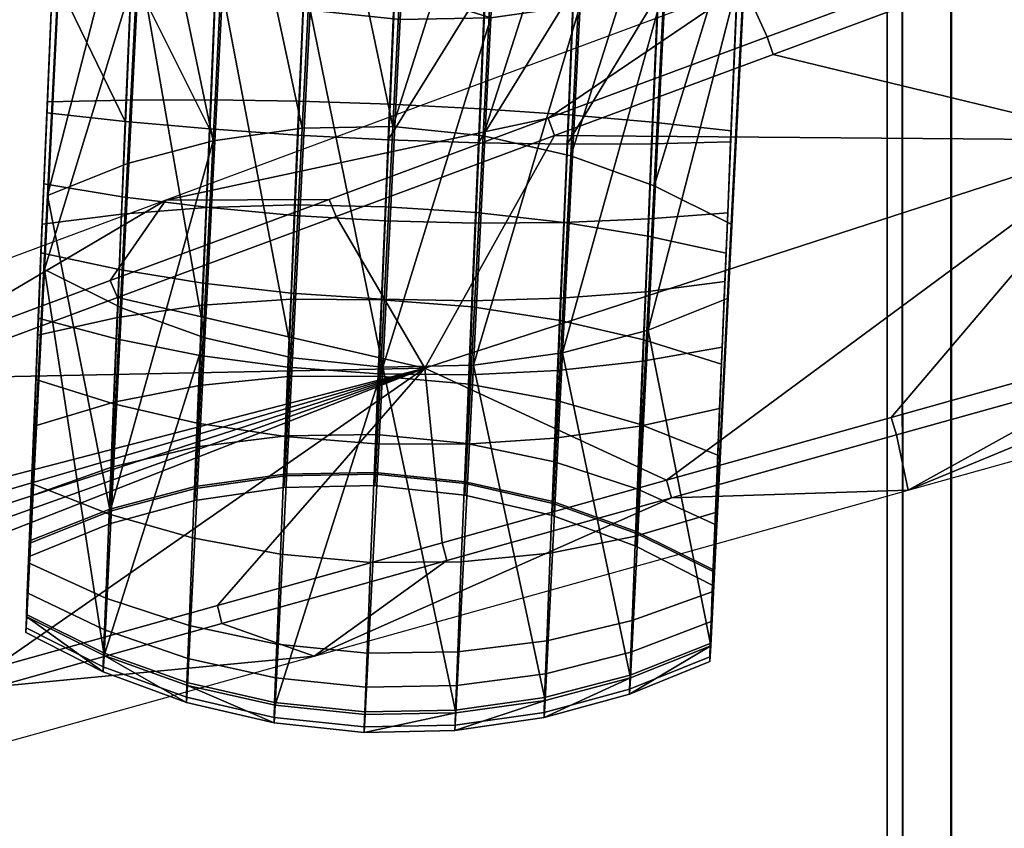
# Model space of a CAD drawing. Header units: millimetres. Extents: x -347 to 347, y -351 to 327.
# Tile 12 of 256: x -295 to -243, y -113 to -71. Entities that reach past the tile are written whole.
import ezdxf

# ---------------------------------------------------------------- set-up
doc = ezdxf.new("R2010")
doc.units = ezdxf.units.MM
doc.header["$MEASUREMENT"] = 0
for name, color, linetype in [('kolecka', 250, 'Continuous'), ('podnoz', 7, 'Continuous'), ('podrucky', 7, 'Continuous'), ('ram', 7, 'Continuous')]:
    doc.layers.add(name, color=color, linetype=linetype)

msp = doc.modelspace()

# ---------------------------------------------------------------- meshes
at = {"layer": 'kolecka'}
mesh = msp.add_polyface(dxfattribs=at)
corners = [(-297.408, -108.823, 44.823), (-297.408, -101.256, 52.449), (-297.408, -105.349, 49.092), (-297.408, -112.778, 35.059), (-297.408, -91.524, 56.48), (-297.408, -96.589, 54.946), (-297.408, -101.08, 7.433), (-297.408, -86.257, 57.001), (-297.408, -81.198, 56.521), (-297.408, -91.316, 3.478), (-297.408, -80.989, 3.519), (-297.408, -71.257, 7.551), (-297.408, -75.924, 5.054), (-297.408, -71.434, 52.567), (-297.408, -76.318, 55.104), (-297.408, -86.257, 3), (-25, -346.98, 24.733), (-25, -342.949, 15), (-25, -345.446, 19.667), (-25, -347.501, 30), (-25, -347.021, 35.059), (-25, -335.323, 7.433), (-25, -325.559, 3.478), (-25, -330.439, 4.895), (-25, -339.593, 10.907), (-25, -325.767, 56.48), (-25, -305.5, 7.551), (-25, -343.067, 44.823), (-25, -345.604, 39.939), (-25, -339.593, 49.092), (-25, -335.5, 52.449), (-25, -330.833, 54.946), (-25, -320.5, 57.001), (-25, -315.441, 56.521), (-25, -315.233, 3.519), (-25, -310.167, 5.054), (-25, -293.979, 24.941), (-25, -297.934, 15.177), (-25, -295.395, 20.061), (-25, -301.408, 10.907), (-25, -294.02, 35.267)]
mesh.append_faces([[corners[k] for k in face] for face in [(0, 1, 2, 2), (1, 0, 3, 3), (4, 5, 1, 1), (6, 1, 3, 3), (6, 4, 1, 1), (7, 4, 8, 8), (9, 10, 6, 6), (11, 6, 10, 10), (10, 12, 11, 11), (11, 8, 4, 4), (13, 14, 8, 8), (11, 13, 8, 8), (15, 10, 9, 9), (16, 17, 18, 18), (19, 20, 16, 16), (21, 17, 16, 16), (21, 22, 23, 23), (20, 21, 16, 16), (21, 24, 17, 17), (25, 26, 21, 21), (27, 20, 28, 28), (27, 29, 30, 30), (30, 20, 27, 27), (25, 30, 31, 31), (21, 20, 30, 30), (21, 30, 25, 25), (32, 33, 25, 25), (22, 21, 34, 34), (26, 34, 21, 21), (34, 26, 35, 35), (26, 25, 33, 33), (26, 36, 37, 37), (37, 36, 38, 38), (39, 26, 37, 37), (26, 40, 36, 36)]])
at = {"layer": 'podnoz'}
mesh = msp.add_polyface(dxfattribs=at)
corners = [(-201.688, -79.257, 137.546), (-202.062, -78.359, 138.45), (-213.871, -81.66, 134.512), (-213.519, -82.565, 133.604), (-225.679, -84.961, 130.572), (-225.349, -85.873, 129.661), (-237.178, -89.181, 125.715), (-237.486, -88.262, 126.63), (-249.293, -91.563, 122.687), (-249.007, -92.489, 121.769), (-261.1, -94.864, 118.742), (-260.836, -95.797, 117.822), (-199.975, -64.976, 140.531), (-225.679, -84.961, 130.572), (-213.871, -81.66, 134.512), (-236.892, -76.971, 128.008), (-249.293, -91.563, 122.687), (-237.486, -88.262, 126.63), (-261.1, -94.864, 118.742), (-273.808, -88.966, 115.486), (-225.349, -85.873, 129.661), (-213.748, -85.722, 103.999), (-213.519, -82.565, 133.604), (-248.399, -95.401, 95.567), (-237.178, -89.181, 125.715), (-201.688, -79.257, 137.546), (-249.007, -92.489, 121.769), (-260.836, -95.797, 117.822), (-209.754, -54.429, 137.546), (-221.271, -58.707, 133.604), (-221.023, -59.646, 134.512), (-209.53, -55.375, 138.45), (-232.786, -62.984, 129.661), (-232.517, -63.916, 130.572), (-244.3, -67.26, 125.715), (-255.815, -71.537, 121.769), (-255.501, -72.455, 122.687), (-244.009, -68.186, 126.63), (-209.53, -55.375, 138.45), (-221.023, -59.646, 134.512), (-232.517, -63.916, 130.572), (-244.009, -68.186, 126.63), (-255.501, -72.455, 122.687), (-266.994, -76.724, 118.742), (-232.786, -62.984, 129.661), (-221.271, -58.707, 133.604), (-223.312, -56.287, 103.999), (-257.035, -68.824, 95.567), (-244.3, -67.26, 125.715), (-209.754, -54.429, 137.546), (-192.362, -44.782, 111.435), (-255.815, -71.537, 121.769), (-267.329, -75.814, 117.822)]
mesh.append_faces([[corners[k] for k in face] for face in [(0, 1, 2, 3), (3, 2, 4, 5), (6, 7, 8, 9), (9, 8, 10, 11), (5, 4, 7, 6), (12, 13, 14, 14), (15, 16, 17, 17), (16, 15, 18, 18), (12, 15, 13, 13), (13, 15, 17, 17), (19, 18, 15, 15), (20, 21, 22, 22), (23, 20, 24, 24), (22, 21, 25, 25), (23, 24, 26, 26), (23, 26, 27, 27), (21, 20, 23, 23), (28, 29, 30, 31), (29, 32, 33, 30), (34, 35, 36, 37), (32, 34, 37, 33), (38, 39, 12, 12), (12, 39, 40, 40), (15, 41, 42, 42), (42, 43, 15, 15), (12, 40, 15, 15), (40, 41, 15, 15), (44, 45, 46, 46), (47, 48, 44, 44), (45, 49, 46, 46), (50, 46, 49, 49), (47, 51, 48, 48), (47, 52, 51, 51), (46, 47, 44, 44)]])
mesh = msp.add_polyface(dxfattribs=at)
corners = [(-272.665, -99.105, 113.874), (-272.906, -98.166, 114.798), (-284.712, -101.467, 110.852), (-284.494, -102.413, 109.927), (-296.518, -104.769, 106.908), (-296.323, -105.722, 105.979), (-260.836, -95.797, 117.822), (-261.1, -94.864, 118.742), (-308.324, -108.071, 102.963), (-308.151, -109.03, 102.032), (-273.808, -88.966, 115.486), (-284.712, -101.467, 110.852), (-272.906, -98.166, 114.798), (-309.261, -105.361, 102.963), (-308.324, -108.071, 102.963), (-296.518, -104.769, 106.908), (-310.001, -103.162, 102.963), (-310.365, -102.062, 102.963), (-310.725, -100.961, 102.963), (-261.1, -94.864, 118.742), (-260.836, -95.797, 117.822), (-272.665, -99.105, 113.874), (-279.635, -104.127, 87.672), (-284.494, -102.413, 109.927), (-296.323, -105.722, 105.979), (-248.399, -95.401, 95.567), (-309.29, -110.661, 92.382), (-309.669, -111.204, 89.165), (-308.243, -112.119, 80.197), (-308.531, -109.573, 98.816), (-308.911, -110.117, 95.599), (-255.815, -71.537, 121.769), (-267.329, -75.814, 117.822), (-266.994, -76.724, 118.742), (-255.501, -72.455, 122.687), (-278.843, -80.091, 113.874), (-290.357, -84.367, 109.927), (-289.978, -85.26, 110.852), (-278.486, -80.992, 114.798), (-301.872, -88.643, 105.979), (-301.47, -89.529, 106.908), (-236.892, -76.971, 128.008), (-266.994, -76.724, 118.742), (-278.486, -80.992, 114.798), (-289.978, -85.26, 110.852), (-301.47, -89.529, 106.908), (-311.433, -98.754, 102.963), (-311.081, -99.858, 102.963), (-267.329, -75.814, 117.822), (-287.434, -80.124, 87.672), (-278.843, -80.091, 113.874), (-290.357, -84.367, 109.927), (-301.872, -88.643, 105.979), (-257.035, -68.824, 95.567), (-315.275, -90.475, 80.197)]
mesh.append_faces([[corners[k] for k in face] for face in [(0, 1, 2, 3), (3, 2, 4, 5), (6, 7, 1, 0), (8, 9, 5, 4), (10, 11, 12, 12), (13, 14, 15, 15), (15, 11, 10, 10), (10, 16, 15, 15), (10, 17, 16, 16), (10, 18, 17, 17), (10, 12, 19, 19), (20, 21, 22, 22), (23, 22, 21, 21), (24, 22, 23, 23), (20, 22, 25, 25), (26, 27, 24, 24), (28, 22, 24, 24), (29, 30, 24, 24), (31, 32, 33, 34), (35, 36, 37, 38), (36, 39, 40, 37), (32, 35, 38, 33), (10, 41, 42, 42), (10, 43, 44, 44), (45, 10, 44, 44), (10, 45, 46, 46), (10, 46, 47, 47), (10, 47, 18, 18), (10, 42, 43, 43), (48, 49, 50, 50), (51, 50, 49, 49), (52, 51, 49, 49), (48, 53, 49, 49), (54, 52, 49, 49)]])
at = {"layer": 'podrucky'}
mesh = msp.add_polyface(dxfattribs=at)
corners = [(-256.503, -57.179, 478.527), (-256.623, -59.852, 482.266), (-256.78, -63.635, 480.818), (-256.872, -65.626, 485.005), (-256.658, -60.928, 476.796), (-256.712, -61.79, 486.173), (-256.775, -63.097, 490.335), (-256.938, -66.992, 489.435), (-257.859, -85.292, 568.831), (-257.729, -77.059, 687.087), (-257.423, -70.001, 683.317), (-257.416, -69.653, 687.301), (-270.019, -63.664, 474.167), (-274.786, -63.696, 473.974), (-274.621, -59.952, 469.905), (-269.854, -59.951, 470.131), (-265.342, -63.171, 474.721), (-265.181, -59.548, 470.783), (-270.156, -66.726, 478.717), (-274.925, -66.784, 478.561), (-265.476, -66.159, 479.16), (-260.988, -65.112, 479.871), (-260.859, -62.244, 475.61), (-270.26, -68.979, 483.453), (-275.03, -69.054, 483.337), (-265.578, -68.357, 483.782), (-261.085, -67.221, 484.306), (-270.335, -70.524, 488.466), (-275.105, -70.612, 488.39), (-265.651, -69.864, 488.672), (-256.78, -63.635, 480.818), (-256.872, -65.626, 485.005), (-256.658, -60.928, 476.796), (-261.155, -68.668, 489), (-256.938, -66.992, 489.435), (-270.988, -77.107, 691.22), (-265.987, -69.001, 690.596), (-270.634, -68.728, 691.463), (-266.332, -77.177, 690.359), (-261.552, -69.312, 689.188), (-260.779, -59.852, 486.876), (-260.837, -61.071, 490.755), (-256.775, -63.097, 490.335), (-256.712, -61.79, 486.173), (-275.496, -76.256, 570.709), (-269.829, -58.447, 491.255), (-274.576, -57.956, 491.313), (-270.75, -76.747, 570.651), (-265.217, -59.5, 491.066), (-266.137, -77.8, 570.462), (-261.758, -79.371, 570.151), (-275.416, -69.632, 678.8), (-270.657, -69.808, 679.106), (-270.889, -75.316, 678.946), (-275.645, -75.072, 678.643), (-266.006, -69.928, 679.99), (-266.248, -75.639, 679.825), (-261.822, -76.032, 681.239), (-261.567, -69.992, 681.414), (-257.697, -76.482, 683.129), (-257.423, -70.001, 683.317)]
mesh.append_faces([[corners[k] for k in face] for face in [(0, 1, 2, 2), (2, 1, 3, 3), (4, 0, 2, 2), (1, 5, 3, 3), (6, 7, 5, 5), (3, 5, 7, 7), (8, 7, 6, 6), (9, 10, 11, 11), (12, 13, 14, 15), (16, 12, 15, 17), (18, 19, 13, 12), (20, 18, 12, 16), (21, 20, 16, 22), (23, 24, 19, 18), (25, 23, 18, 20), (26, 25, 20, 21), (27, 28, 24, 24), (29, 23, 25, 25), (30, 31, 26, 21), (21, 22, 32, 30), (26, 33, 25, 25), (27, 23, 29, 29), (29, 25, 33, 33), (26, 34, 33, 33), (26, 31, 34, 34), (27, 24, 23, 23), (35, 36, 37, 37), (35, 38, 36, 36), (39, 36, 38, 38), (40, 41, 42, 42), (40, 42, 43, 43), (44, 45, 46, 46), (47, 48, 45, 45), (49, 41, 48, 48), (50, 42, 41, 41), (48, 47, 49, 49), (45, 44, 47, 47), (51, 52, 53, 54), (52, 55, 56, 53), (57, 56, 55, 58), (59, 57, 58, 60)]])
mesh = msp.add_polyface(dxfattribs=at)
corners = [(-292.743, -61.577, 490.268), (-292.68, -60.269, 486.107), (-292.906, -65.471, 489.369), (-292.84, -64.105, 484.938), (-293.826, -83.771, 568.765), (-293.384, -68.132, 687.235), (-293.391, -68.48, 683.25), (-293.697, -75.539, 687.02), (-274.786, -63.696, 473.974), (-279.535, -63.261, 474.149), (-279.371, -59.548, 470.113), (-274.621, -59.952, 469.905), (-284.29, -65.363, 479.126), (-288.677, -63.941, 479.82), (-288.547, -61.073, 475.559), (-284.156, -62.375, 474.686), (-279.673, -66.324, 478.7), (-274.925, -66.784, 478.561), (-284.392, -67.561, 483.747), (-288.774, -66.05, 484.255), (-279.777, -68.576, 483.436), (-275.03, -69.054, 483.337), (-292.748, -62.114, 480.752), (-292.626, -59.407, 476.73), (-292.84, -64.105, 484.938), (-284.464, -69.069, 488.637), (-279.852, -70.121, 488.448), (-288.844, -67.497, 488.949), (-292.906, -65.471, 489.369), (-275.105, -70.612, 488.39), (-293.826, -83.771, 568.765), (-289.572, -75.988, 688.91), (-285.146, -76.381, 690.324), (-289.241, -68.141, 689.137), (-293.697, -75.539, 687.02), (-293.384, -68.132, 687.235), (-284.801, -68.205, 690.561), (-275.749, -76.949, 691.506), (-275.392, -68.501, 691.751), (-280.151, -68.325, 691.446), (-280.504, -76.705, 691.203), (-270.634, -68.728, 691.463), (-288.526, -59.9, 490.703), (-292.743, -61.577, 490.268), (-293.663, -79.877, 569.664), (-279.346, -58.045, 491.237), (-284.031, -58.704, 491.031), (-280.267, -76.345, 570.634), (-284.951, -77.004, 570.427), (-274.576, -57.956, 491.313), (-275.496, -76.256, 570.709), (-285.062, -74.844, 679.79), (-289.51, -74.861, 681.188), (-289.255, -68.821, 681.363), (-284.82, -69.132, 679.956), (-293.665, -74.961, 683.062), (-293.391, -68.48, 683.25), (-280.406, -74.913, 678.928), (-280.173, -69.405, 679.088), (-275.645, -75.072, 678.643), (-275.416, -69.632, 678.8), (-289.446, -78.2, 570.099)]
mesh.append_faces([[corners[k] for k in face] for face in [(0, 1, 2, 2), (3, 2, 1, 1), (4, 0, 2, 2), (5, 6, 7, 7), (8, 9, 10, 11), (12, 13, 14, 15), (16, 12, 15, 9), (17, 16, 9, 8), (18, 19, 13, 12), (20, 18, 12, 16), (21, 20, 16, 17), (14, 13, 22, 23), (24, 22, 13, 19), (25, 18, 20, 20), (26, 20, 21, 21), (19, 18, 27, 27), (19, 28, 24, 24), (19, 27, 28, 28), (21, 29, 26, 26), (20, 26, 25, 25), (18, 25, 27, 27), (27, 30, 28, 28), (31, 32, 33, 33), (34, 31, 35, 35), (35, 31, 33, 33), (33, 32, 36, 36), (37, 38, 39, 40), (40, 39, 36, 32), (41, 38, 37, 37), (42, 43, 44, 44), (45, 46, 47, 47), (46, 42, 48, 48), (49, 45, 50, 50), (45, 47, 50, 50), (46, 48, 47, 47), (51, 52, 53, 54), (52, 55, 56, 53), (57, 51, 54, 58), (59, 57, 58, 60), (44, 61, 42, 42)]])
mesh = msp.add_polyface(dxfattribs=at)
corners = [(-292.743, -61.577, 490.268), (-293.826, -83.771, 568.765), (-293.663, -79.877, 569.664), (-293.697, -75.539, 687.02), (-293.391, -68.48, 683.25), (-293.665, -74.961, 683.062), (-293.853, -79.276, 686.243), (-294.747, -102.071, 648.161), (-294.004, -82.894, 685.026), (-293.934, -81.397, 681.317), (-294.147, -86.341, 683.385), (-294.175, -87.237, 678.097), (-285.385, -87.369, 568.033), (-288.844, -67.497, 488.949), (-284.464, -69.069, 488.637), (-279.852, -70.121, 488.448), (-280.772, -88.421, 567.844), (-276.026, -88.912, 567.786), (-275.105, -70.612, 488.39), (-285.485, -84.5, 688.123), (-289.898, -83.781, 686.797), (-290.049, -87.433, 685.059), (-285.643, -88.305, 686.312), (-280.852, -85.026, 688.946), (-281.014, -88.926, 687.09), (-276.099, -85.338, 689.231), (-276.262, -89.27, 687.36), (-285.319, -80.506, 689.466), (-289.738, -79.948, 688.086), (-280.682, -80.932, 690.323), (-275.927, -81.211, 690.619), (-285.146, -76.381, 690.324), (-289.572, -75.988, 688.91), (-280.504, -76.705, 691.203), (-275.749, -76.949, 691.506), (-293.853, -79.276, 686.243), (-294.004, -82.894, 685.026), (-293.697, -75.539, 687.02), (-294.147, -86.341, 683.385), (-275.496, -76.256, 570.709), (-280.267, -76.345, 570.634), (-281.187, -94.645, 650.03), (-276.417, -94.556, 650.105), (-284.951, -77.004, 570.427), (-285.871, -95.304, 649.823), (-285.299, -80.516, 678.252), (-285.511, -85.663, 675.414), (-289.985, -86.304, 676.56), (-289.761, -80.86, 679.561), (-280.635, -80.383, 677.445), (-280.839, -85.347, 674.709), (-275.871, -80.473, 677.178), (-276.073, -85.375, 674.476), (-285.062, -74.844, 679.79), (-289.51, -74.861, 681.188), (-280.406, -74.913, 678.928), (-275.645, -75.072, 678.643), (-293.934, -81.397, 681.317), (-294.175, -87.237, 678.097), (-293.665, -74.961, 683.062), (-293.663, -79.877, 569.664), (-290.367, -96.5, 649.496), (-289.446, -78.2, 570.099), (-288.526, -59.9, 490.703), (-289.764, -85.797, 568.345), (-293.826, -83.771, 568.765)]
mesh.append_faces([[corners[k] for k in face] for face in [(0, 1, 2, 2), (3, 4, 5, 5), (5, 6, 3, 3), (1, 7, 2, 2), (8, 9, 10, 10), (11, 10, 9, 9), (9, 8, 6, 6), (5, 9, 6, 6), (12, 13, 14, 14), (15, 16, 14, 14), (12, 14, 16, 16), (17, 15, 18, 18), (17, 16, 15, 15), (19, 20, 21, 22), (23, 19, 22, 24), (25, 23, 24, 26), (27, 28, 20, 19), (29, 27, 19, 23), (30, 29, 23, 25), (31, 32, 28, 27), (33, 31, 27, 29), (34, 33, 29, 30), (35, 36, 20, 28), (37, 35, 28, 32), (36, 38, 21, 20), (39, 40, 41, 42), (40, 43, 44, 41), (45, 46, 47, 48), (49, 50, 46, 45), (51, 52, 50, 49), (53, 45, 48, 54), (55, 49, 45, 53), (56, 51, 49, 55), (57, 48, 47, 58), (59, 54, 48, 57), (60, 61, 62, 62), (43, 62, 61, 61), (43, 63, 62, 62), (13, 64, 65, 65), (13, 12, 64, 64)]])
mesh = msp.add_polyface(dxfattribs=at)
corners = [(-256.775, -63.097, 490.335), (-257.696, -81.398, 569.731), (-257.859, -85.292, 568.831), (-258.207, -88.758, 678.164), (-257.966, -82.918, 681.383), (-258.179, -87.862, 683.452), (-257.697, -76.482, 683.129), (-257.423, -70.001, 683.317), (-257.729, -77.059, 687.087), (-257.885, -80.797, 686.309), (-258.036, -84.415, 685.092), (-270.335, -70.524, 488.466), (-265.651, -69.864, 488.672), (-271.255, -88.823, 567.862), (-276.026, -88.912, 567.786), (-275.105, -70.612, 488.39), (-266.571, -88.164, 568.068), (-261.155, -68.668, 489), (-256.938, -66.992, 489.435), (-262.076, -86.968, 568.396), (-257.859, -85.292, 568.831), (-262.209, -84.951, 686.848), (-266.671, -85.296, 688.157), (-266.829, -89.101, 686.346), (-262.36, -88.604, 685.11), (-271.165, -81.335, 690.341), (-275.927, -81.211, 690.619), (-276.099, -85.338, 689.231), (-271.335, -85.428, 688.964), (-266.505, -81.302, 689.501), (-262.05, -81.118, 688.137), (-270.988, -77.107, 691.22), (-275.749, -76.949, 691.506), (-266.332, -77.177, 690.359), (-261.884, -77.159, 688.961), (-258.179, -87.862, 683.452), (-258.036, -84.415, 685.092), (-257.885, -80.797, 686.309), (-257.729, -77.059, 687.087), (-257.416, -69.653, 687.301), (-261.552, -69.312, 689.188), (-270.634, -68.728, 691.463), (-266.137, -77.8, 570.462), (-270.75, -76.747, 570.651), (-271.67, -95.047, 650.047), (-267.058, -96.1, 649.858), (-256.775, -63.097, 490.335), (-261.758, -79.371, 570.151), (-257.696, -81.398, 569.731), (-260.837, -61.071, 490.755), (-276.417, -94.556, 650.105), (-275.496, -76.256, 570.709), (-271.118, -80.786, 677.463), (-271.323, -85.75, 674.726), (-276.073, -85.375, 674.476), (-275.871, -80.473, 677.178), (-266.485, -81.311, 678.287), (-266.697, -86.458, 675.449), (-262.072, -82.031, 679.612), (-262.297, -87.474, 676.611), (-270.889, -75.316, 678.946), (-275.645, -75.072, 678.643), (-266.248, -75.639, 679.825), (-261.822, -76.032, 681.239), (-257.966, -82.918, 681.383), (-258.207, -88.758, 678.164), (-257.697, -76.482, 683.129)]
mesh.append_faces([[corners[k] for k in face] for face in [(0, 1, 2, 2), (3, 4, 5, 5), (6, 7, 8, 8), (9, 4, 6, 6), (9, 6, 8, 8), (9, 10, 4, 4), (10, 5, 4, 4), (11, 12, 13, 13), (11, 14, 15, 15), (16, 12, 17, 17), (17, 18, 19, 19), (13, 14, 11, 11), (17, 19, 16, 16), (18, 20, 19, 19), (12, 16, 13, 13), (21, 22, 23, 24), (25, 26, 27, 28), (29, 25, 28, 22), (30, 29, 22, 21), (31, 32, 26, 25), (33, 31, 25, 29), (34, 33, 29, 30), (21, 24, 35, 36), (30, 21, 36, 37), (37, 38, 34, 30), (38, 39, 40, 34), (33, 34, 40, 40), (41, 32, 31, 31), (42, 43, 44, 45), (46, 47, 48, 48), (49, 42, 47, 47), (50, 44, 43, 51), (52, 53, 54, 55), (56, 57, 53, 52), (58, 59, 57, 56), (60, 52, 55, 61), (62, 56, 52, 60), (63, 58, 56, 62), (58, 64, 65, 59), (64, 58, 63, 66)]])
mesh = msp.add_polyface(dxfattribs=at)
corners = [(-294.747, -102.071, 648.161), (-294.584, -98.177, 649.06), (-293.663, -79.877, 569.664), (-294.502, -95.045, 676.35), (-294.369, -92.029, 673.726), (-294.667, -99.226, 670.227), (-294.514, -95.688, 668.368), (-294.279, -89.568, 681.346), (-294.175, -87.237, 678.097), (-294.147, -86.341, 683.385), (-280.772, -88.421, 567.844), (-281.693, -106.721, 647.24), (-286.305, -105.669, 647.43), (-285.385, -87.369, 568.033), (-276.026, -88.912, 567.786), (-285.789, -91.868, 684.061), (-290.189, -90.852, 682.898), (-290.425, -96.654, 677.606), (-286.035, -97.913, 678.546), (-281.164, -92.577, 684.783), (-281.415, -98.773, 679.132), (-276.413, -92.952, 685.034), (-276.667, -99.199, 679.336), (-285.643, -88.305, 686.312), (-290.049, -87.433, 685.059), (-281.014, -88.926, 687.09), (-276.262, -89.27, 687.36), (-294.279, -89.568, 681.346), (-294.502, -95.045, 676.35), (-294.147, -86.341, 683.385), (-293.663, -79.877, 569.664), (-294.584, -98.177, 649.06), (-290.367, -96.5, 649.496), (-284.951, -77.004, 570.427), (-285.871, -95.304, 649.823), (-285.888, -95.202, 661.343), (-285.909, -95.935, 655.508), (-290.406, -97.167, 655.507), (-290.385, -96.392, 661.679), (-281.203, -94.546, 661.139), (-281.223, -95.253, 655.511), (-276.433, -94.459, 661.076), (-276.452, -95.156, 655.518), (-285.81, -93.11, 666.84), (-290.302, -94.18, 667.492), (-281.128, -92.529, 666.44), (-276.358, -92.467, 666.31), (-285.682, -89.886, 671.562), (-290.167, -90.77, 672.486), (-281.005, -89.42, 670.993), (-276.237, -89.397, 670.807), (-285.511, -85.663, 675.414), (-289.985, -86.304, 676.56), (-280.839, -85.347, 674.709), (-276.073, -85.375, 674.476), (-294.626, -98.892, 655.51), (-294.603, -98.061, 662.131), (-281.187, -94.645, 650.03), (-294.514, -95.688, 668.368), (-294.369, -92.029, 673.726), (-294.175, -87.237, 678.097), (-276.417, -94.556, 650.105), (-290.685, -104.097, 647.741), (-293.826, -83.771, 568.765), (-289.764, -85.797, 568.345)]
mesh.append_faces([[corners[k] for k in face] for face in [(0, 1, 2, 2), (3, 4, 5, 5), (6, 5, 4, 4), (7, 8, 3, 3), (4, 3, 8, 8), (9, 8, 7, 7), (10, 11, 12, 13), (10, 14, 11, 11), (15, 16, 17, 18), (19, 15, 18, 20), (21, 19, 20, 22), (23, 24, 16, 15), (25, 23, 15, 19), (26, 25, 19, 21), (17, 16, 27, 28), (29, 27, 16, 24), (30, 31, 32, 32), (33, 32, 34, 34), (35, 36, 37, 38), (39, 40, 36, 35), (41, 42, 40, 39), (43, 35, 38, 44), (45, 39, 35, 43), (46, 41, 39, 45), (47, 43, 44, 48), (49, 45, 43, 47), (50, 46, 45, 49), (51, 47, 48, 52), (53, 49, 47, 51), (54, 50, 49, 53), (55, 37, 32, 31), (37, 55, 56, 38), (34, 32, 37, 36), (36, 40, 57, 34), (58, 44, 38, 56), (59, 48, 44, 58), (48, 59, 60, 52), (40, 42, 61, 57), (62, 63, 64, 64), (62, 64, 13, 13)]])
mesh = msp.add_polyface(dxfattribs=at)
corners = [(-257.859, -85.292, 568.831), (-257.696, -81.398, 569.731), (-258.779, -103.592, 648.227), (-258.616, -99.698, 649.127), (-258.534, -96.566, 676.417), (-258.207, -88.758, 678.164), (-258.312, -91.089, 681.412), (-258.402, -93.55, 673.792), (-258.179, -87.862, 683.452), (-258.699, -100.747, 670.293), (-258.546, -97.208, 668.434), (-276.026, -88.912, 567.786), (-271.255, -88.823, 567.862), (-272.176, -107.124, 647.258), (-267.491, -106.464, 647.464), (-266.571, -88.164, 568.068), (-262.076, -86.968, 568.396), (-262.996, -105.268, 647.792), (-257.859, -85.292, 568.831), (-258.779, -103.592, 648.227), (-271.647, -92.979, 684.801), (-276.413, -92.952, 685.034), (-276.667, -99.199, 679.336), (-271.898, -99.175, 679.149), (-266.975, -92.664, 684.095), (-267.221, -98.709, 678.581), (-262.501, -92.023, 682.949), (-262.737, -97.825, 677.657), (-271.497, -89.328, 687.108), (-276.262, -89.27, 687.36), (-266.829, -89.101, 686.346), (-262.36, -88.604, 685.11), (-271.335, -85.428, 688.964), (-276.099, -85.338, 689.231), (-266.671, -85.296, 688.157), (-258.534, -96.566, 676.417), (-258.312, -91.089, 681.412), (-258.179, -87.862, 683.452), (-257.696, -81.398, 569.731), (-261.758, -79.371, 570.151), (-262.678, -97.671, 649.547), (-258.616, -99.698, 649.127), (-266.137, -77.8, 570.462), (-267.058, -96.1, 649.858), (-271.687, -94.949, 661.157), (-271.706, -95.655, 655.529), (-276.452, -95.156, 655.518), (-276.433, -94.459, 661.076), (-267.074, -95.998, 661.378), (-267.095, -96.73, 655.542), (-262.696, -97.563, 661.73), (-262.718, -98.338, 655.558), (-271.611, -92.932, 666.457), (-276.358, -92.467, 666.31), (-266.996, -93.906, 666.874), (-262.613, -95.351, 667.543), (-271.488, -89.822, 671.011), (-276.237, -89.397, 670.807), (-266.869, -90.682, 671.596), (-262.478, -91.941, 672.537), (-271.323, -85.75, 674.726), (-276.073, -85.375, 674.476), (-266.697, -86.458, 675.449), (-262.297, -87.474, 676.611), (-271.67, -95.047, 650.047), (-276.417, -94.556, 650.105), (-258.546, -97.208, 668.434), (-258.635, -99.582, 662.198), (-258.402, -93.55, 673.792), (-258.207, -88.758, 678.164)]
mesh.append_faces([[corners[k] for k in face] for face in [(0, 1, 2, 2), (2, 1, 3, 3), (4, 5, 6, 6), (7, 5, 4, 4), (8, 6, 5, 5), (9, 7, 4, 4), (10, 7, 9, 9), (11, 12, 13, 13), (14, 12, 15, 15), (15, 16, 17, 17), (16, 18, 19, 19), (20, 21, 22, 23), (24, 20, 23, 25), (26, 24, 25, 27), (28, 29, 21, 20), (30, 28, 20, 24), (31, 30, 24, 26), (32, 33, 29, 28), (34, 32, 28, 30), (26, 27, 35, 36), (31, 26, 36, 37), (38, 39, 40, 41), (39, 42, 43, 40), (44, 45, 46, 47), (48, 49, 45, 44), (50, 51, 49, 48), (52, 44, 47, 53), (54, 48, 44, 52), (55, 50, 48, 54), (56, 52, 53, 57), (58, 54, 52, 56), (59, 55, 54, 58), (60, 56, 57, 61), (62, 58, 56, 60), (63, 59, 58, 62), (64, 65, 46, 45), (40, 43, 49, 51), (45, 49, 43, 64), (55, 66, 67, 50), (66, 55, 59, 68), (63, 69, 68, 59)]])
mesh = msp.add_polyface(dxfattribs=at)
corners = [(-294.795, -102.888, 655.532), (-294.626, -98.892, 655.51), (-294.584, -98.177, 649.06), (-294.727, -100.795, 666.744), (-294.514, -95.688, 668.368), (-294.603, -98.061, 662.131), (-294.792, -102.639, 659.344), (-294.769, -101.938, 663.099), (-294.747, -102.071, 648.161), (-294.667, -99.226, 670.227), (-294.747, -102.071, 648.161), (-293.826, -83.771, 568.765), (-290.685, -104.097, 647.741), (-285.385, -87.369, 568.033), (-286.305, -105.669, 647.43), (-281.693, -106.721, 647.24), (-276.026, -88.912, 567.786), (-276.946, -107.212, 647.182), (-286.354, -106.296, 659.774), (-290.732, -104.699, 659.589), (-290.736, -104.964, 655.55), (-286.358, -106.571, 655.566), (-281.743, -107.364, 659.892), (-281.747, -107.646, 655.579), (-276.997, -107.86, 659.938), (-277.001, -108.145, 655.59), (-272.226, -107.766, 659.91), (-272.23, -108.049, 655.597), (-286.33, -105.522, 663.919), (-290.708, -103.957, 663.567), (-281.717, -106.571, 664.141), (-276.971, -107.061, 664.221), (-272.201, -106.974, 664.158), (-286.284, -104.26, 667.943), (-290.664, -102.746, 667.429), (-281.67, -105.278, 668.264), (-276.924, -105.757, 668.379), (-286.218, -102.528, 671.787), (-290.6, -101.084, 671.118), (-281.603, -103.503, 672.204), (-276.855, -103.967, 672.351), (-286.035, -97.913, 678.546), (-290.425, -96.654, 677.606), (-281.415, -98.773, 679.132), (-276.667, -99.199, 679.336), (-294.795, -102.888, 655.532), (-294.792, -102.639, 659.344), (-294.769, -101.938, 663.099), (-294.667, -99.226, 670.227), (-294.727, -100.795, 666.744), (-294.502, -95.045, 676.35)]
mesh.append_faces([[corners[k] for k in face] for face in [(0, 1, 2, 2), (3, 4, 5, 5), (5, 1, 6, 6), (1, 0, 6, 6), (3, 5, 7, 7), (7, 5, 6, 6), (0, 2, 8, 8), (9, 4, 3, 3), (10, 11, 12, 12), (12, 13, 14, 14), (15, 16, 17, 17), (18, 19, 20, 21), (22, 18, 21, 23), (24, 22, 23, 25), (26, 24, 25, 27), (28, 29, 19, 18), (30, 28, 18, 22), (31, 30, 22, 24), (32, 31, 24, 26), (33, 34, 29, 28), (35, 33, 28, 30), (36, 35, 30, 31), (37, 38, 34, 33), (39, 37, 33, 35), (40, 39, 35, 36), (41, 42, 38, 37), (43, 41, 37, 39), (44, 43, 39, 40), (12, 20, 10, 10), (45, 10, 20, 20), (20, 19, 46, 45), (21, 12, 14, 14), (15, 23, 14, 14), (14, 23, 21, 21), (21, 20, 12, 12), (47, 46, 19, 29), (48, 49, 34, 38), (50, 48, 38, 42), (49, 47, 29, 34), (23, 15, 17, 25)]])
mesh = msp.add_polyface(dxfattribs=at)
corners = [(-258.827, -104.409, 655.598), (-258.616, -99.698, 649.127), (-258.658, -100.413, 655.576), (-258.824, -104.16, 659.41), (-258.635, -99.582, 662.198), (-258.801, -103.459, 663.166), (-258.779, -103.592, 648.227), (-258.759, -102.316, 666.81), (-258.699, -100.747, 670.293), (-258.546, -97.208, 668.434), (-276.946, -107.212, 647.182), (-276.026, -88.912, 567.786), (-272.176, -107.124, 647.258), (-271.255, -88.823, 567.862), (-267.491, -106.464, 647.464), (-266.571, -88.164, 568.068), (-262.996, -105.268, 647.792), (-262.076, -86.968, 568.396), (-258.779, -103.592, 648.227), (-267.541, -107.092, 659.809), (-272.226, -107.766, 659.91), (-272.23, -108.049, 655.597), (-267.544, -107.367, 655.601), (-263.043, -105.87, 659.64), (-263.047, -106.135, 655.601), (-267.516, -106.318, 663.954), (-272.201, -106.974, 664.158), (-263.02, -105.128, 663.618), (-272.154, -105.68, 668.282), (-276.924, -105.757, 668.379), (-276.971, -107.061, 664.221), (-267.47, -105.056, 667.977), (-262.975, -103.917, 667.48), (-272.086, -103.905, 672.222), (-276.855, -103.967, 672.351), (-267.404, -103.324, 671.822), (-262.912, -102.254, 671.169), (-271.898, -99.175, 679.149), (-276.667, -99.199, 679.336), (-267.221, -98.709, 678.581), (-262.737, -97.825, 677.657), (-277.001, -108.145, 655.59), (-258.824, -104.16, 659.41), (-258.801, -103.459, 663.166), (-258.759, -102.316, 666.81), (-258.827, -104.409, 655.598), (-258.699, -100.747, 670.293), (-258.534, -96.566, 676.417), (-258.616, -99.698, 649.127), (-262.678, -97.671, 649.547), (-262.718, -98.338, 655.558), (-258.658, -100.413, 655.576), (-262.696, -97.563, 661.73), (-258.635, -99.582, 662.198)]
mesh.append_faces([[corners[k] for k in face] for face in [(0, 1, 2, 2), (3, 2, 4, 4), (2, 3, 0, 0), (3, 4, 5, 5), (0, 6, 1, 1), (7, 5, 4, 4), (8, 7, 9, 9), (4, 9, 7, 7), (10, 11, 12, 12), (13, 14, 12, 12), (15, 16, 14, 14), (17, 18, 16, 16), (19, 20, 21, 22), (23, 19, 22, 24), (25, 26, 20, 19), (27, 25, 19, 23), (28, 29, 30, 26), (31, 28, 26, 25), (32, 31, 25, 27), (33, 34, 29, 28), (35, 33, 28, 31), (36, 35, 31, 32), (37, 38, 34, 33), (39, 37, 33, 35), (40, 39, 35, 36), (41, 10, 12, 12), (41, 12, 21, 21), (14, 21, 12, 12), (14, 16, 22, 22), (16, 18, 24, 24), (21, 14, 22, 22), (16, 24, 22, 22), (27, 23, 42, 43), (32, 27, 43, 44), (23, 24, 45, 42), (36, 32, 44, 46), (46, 47, 40, 36), (18, 45, 24, 24), (48, 49, 50, 51), (52, 53, 51, 50)]])
at = {"layer": 'ram'}
mesh = msp.add_polyface(dxfattribs=at)
corners = [(-242.21, -165.026, 488.569), (-242.216, -169.883, 488.901), (-237.981, -169.845, 489.7), (-237.975, -164.967, 489.366), (-246.113, -165.22, 486.023), (-246.119, -170.024, 486.352), (-242.208, -160.344, 488.178), (-237.974, -160.277, 488.975), (-246.112, -160.557, 485.634), (-248.68, -160.884, 481.754), (-248.682, -165.519, 482.141), (-249.496, -161.24, 477.538), (-249.497, -165.844, 477.922), (-248.697, -161.595, 473.318), (-248.698, -166.172, 473.7), (-246.144, -161.924, 469.428), (-246.145, -166.474, 469.808), (-242.25, -162.141, 466.869), (-242.251, -166.675, 467.247), (-238.019, -162.21, 466.056), (-238.02, -166.741, 466.434), (-233.943, -162.149, 466.792), (-233.944, -166.687, 467.17), (-242.209, -137.777, 486.195), (-237.974, -137.705, 486.991), (-246.113, -138.005, 483.652), (-248.681, -138.352, 479.774), (-249.497, -138.728, 475.559), (-248.698, -139.105, 471.341), (-246.145, -139.453, 467.453), (-242.251, -139.681, 464.895), (-238.019, -139.753, 464.082), (-233.943, -139.687, 464.817), (-242.217, -43.7, 477.861), (-237.982, -43.629, 478.657), (-246.12, -43.925, 475.317), (-248.689, -44.268, 471.439), (-249.504, -44.641, 467.224), (-248.705, -45.014, 463.006), (-246.152, -45.357, 459.117), (-242.258, -45.583, 456.559), (-238.027, -45.655, 455.746), (-233.951, -45.59, 456.481), (-237.985, 50.45, 470.39), (-233.75, -43.701, 477.844), (-233.753, 50.379, 469.578), (-242.219, 50.381, 469.594), (-246.123, 50.159, 467.051), (-248.691, 49.82, 463.172), (-249.507, 49.452, 458.956), (-248.708, 49.084, 454.737), (-246.155, 48.745, 450.849), (-242.261, 48.521, 448.29), (-238.03, 48.45, 447.477), (-233.954, 48.515, 448.213), (-253.886, 4.286, 468.589), (-254.027, 0.967, 469.216), (-244.036, 0.545, 469.234), (-243.895, 3.864, 468.608), (-254.157, -2.163, 467.947), (-244.166, -2.586, 467.965), (-254.235, -4.112, 465.185), (-244.243, -4.534, 465.204), (-254.235, -4.259, 461.808), (-244.243, -4.682, 461.826), (-254.157, -2.559, 458.886), (-244.166, -2.982, 458.905), (-254.027, 0.449, 457.349), (-244.036, 0.027, 457.368), (-253.886, 3.81, 457.684), (-243.895, 3.388, 457.703), (-239.908, -123.545, 472.533), (-239.908, -143.539, 473.022), (-236.092, -143.46, 476.252), (-236.092, -123.466, 475.764), (-239.908, -103.551, 472.044), (-236.092, -103.472, 475.275)]
mesh.append_faces([[corners[k] for k in face] for face in [(0, 1, 2, 3), (4, 5, 1, 0), (6, 0, 3, 7), (8, 4, 0, 6), (9, 10, 4, 8), (11, 12, 10, 9), (13, 14, 12, 11), (15, 16, 14, 13), (17, 18, 16, 15), (19, 20, 18, 17), (21, 22, 20, 19), (23, 6, 7, 24), (25, 8, 6, 23), (26, 9, 8, 25), (27, 11, 9, 26), (28, 13, 11, 27), (29, 15, 13, 28), (30, 17, 15, 29), (31, 19, 17, 30), (32, 21, 19, 31), (33, 23, 24, 34), (35, 25, 23, 33), (36, 26, 25, 35), (37, 27, 26, 36), (38, 28, 27, 37), (39, 29, 28, 38), (40, 30, 29, 39), (41, 31, 30, 40), (42, 32, 31, 41), (43, 34, 44, 45), (46, 33, 34, 43), (47, 35, 33, 46), (48, 36, 35, 47), (49, 37, 36, 48), (50, 38, 37, 49), (51, 39, 38, 50), (52, 40, 39, 51), (53, 41, 40, 52), (54, 42, 41, 53), (55, 56, 57, 58), (56, 59, 60, 57), (59, 61, 62, 60), (61, 63, 64, 62), (63, 65, 66, 64), (65, 67, 68, 66), (67, 69, 70, 68), (71, 72, 73, 74), (75, 71, 74, 76)]])

doc.saveas('drawing.dxf')
